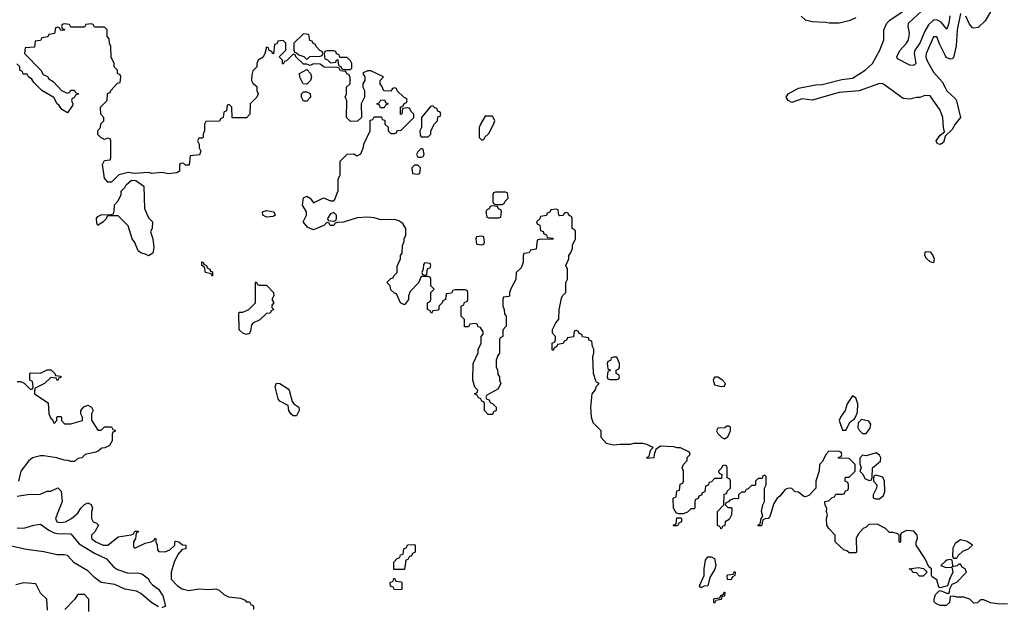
# Model space of a CAD drawing. Header units: inches. Extents: x 2710751 to 2829008, y 857003 to 965602.
# Tile 114 of 256: x 2744506 to 2750351, y 882508 to 885990. Entities that reach past the tile are written whole.
import ezdxf

# ---------------------------------------------------------------- set-up
doc = ezdxf.new("R2010")
doc.units = ezdxf.units.IN
doc.header["$MEASUREMENT"] = 0
doc.layers.add('C7848', color=7, linetype='Continuous')
doc.layers.add('C7858', color=7, linetype='Continuous')

msp = doc.modelspace()

# ---------------------------------------------------------------- linework, layer by layer
at = {"layer": 'C7848', "color": 2}
for points, elevation in [([(2750000, 885296.9), (2749990, 885261.2), (2749970, 885249), (2749954, 885254), (2749947.3, 885270), (2749970, 885304.7), (2749995.3, 885324.7), (2749989.4, 885349.4), (2749985.6, 885410), (2749970, 885452.7), (2749910, 885539), (2749879.6, 885540.4), (2749850, 885528.7), (2749830, 885528.7), (2749790, 885519), (2749750, 885522), (2749642, 885602), (2749629.3, 885609.3), (2749610, 885611.8), (2749490, 885567.3), (2749370, 885557.6), (2749210, 885513.2), (2749150, 885519.3), (2749090, 885499.3), (2749068, 885510), (2749055.3, 885530), (2749068, 885550), (2749130, 885584), (2749230, 885603), (2749270, 885606), (2749385.8, 885634.2), (2749450, 885643.8), (2749525.2, 885690), (2749569.3, 885730), (2749612.7, 885810), (2749635.3, 885870), (2749635.3, 885930), (2749654, 885970), (2749672.1, 885987.9), (2749793.2, 886070)], 10), ([(2750000, 885945.9), (2749975.3, 885975.3), (2749950, 885989.7), (2749930, 885986.3), (2749901, 885959), (2749878.7, 885921.3), (2749850.3, 885850), (2749819.5, 885810), (2749815.3, 885790), (2749826, 885730), (2749818.5, 885721.5), (2749810, 885717.2), (2749790, 885719.3), (2749717.2, 885757.2), (2749712.7, 885770), (2749730, 885806.8), (2749769.6, 885850), (2749781.6, 885870), (2749787.6, 885910), (2749780.7, 885950), (2749782.9, 885970), (2749860.3, 886039.7)], 6), ([(2750000, 882626.2), (2749970, 882618), (2749962, 882622), (2749950, 882666), (2749922, 882682), (2749918, 882690), (2749918, 882730), (2749902, 882742), (2749881.2, 882790), (2749828, 882870), (2749828, 882890), (2749835.3, 882910), (2749834, 882930), (2749813.6, 882953.6), (2749770, 882958), (2749738, 882942), (2749734, 882930), (2749734, 882890), (2749730, 882886), (2749726, 882890), (2749726, 882930), (2749718, 882938), (2749690, 882946), (2749670, 882946), (2749646, 882970), (2749596.4, 882996.4), (2749546, 882994), (2749530, 882978), (2749514, 882970), (2749483.6, 882936.4), (2749472, 882910), (2749474, 882830), (2749470, 882826), (2749430, 882826), (2749416.4, 882836.4), (2749400.4, 882840.4), (2749346, 882890), (2749346, 882930), (2749308.9, 882968.9), (2749298, 882990), (2749295.3, 883030), (2749302, 883050), (2749295.3, 883070), (2749298, 883090), (2749288.4, 883108.4), (2749286, 883130), (2749310, 883134), (2749330, 883154), (2749342, 883158), (2749350, 883174), (2749390, 883174), (2749402, 883178), (2749407.3, 883192.7), (2749422, 883198), (2749426, 883210), (2749426, 883230), (2749422, 883242), (2749406, 883250), (2749406, 883270), (2749410, 883274), (2749430, 883274), (2749466, 883310), (2749466, 883350), (2749430, 883386), (2749367.3, 883387.3), (2749367.3, 883392.7), (2749382, 883398), (2749386, 883410), (2749382, 883422), (2749370, 883426), (2749310, 883428), (2749292, 883410), (2749272, 883368), (2749254, 883350), (2749252, 883312), (2749231.3, 883250), (2749232, 883210), (2749190, 883166), (2749170, 883158), (2749160.4, 883160.4), (2749130, 883186), (2749110, 883188), (2749090, 883208), (2749070, 883208.7), (2749050, 883202), (2749018, 883162), (2749002, 883150), (2748982, 883118), (2748959.8, 883040.2), (2748950, 883028.7), (2748932, 883028), (2748918, 883022), (2748910, 882986), (2748890, 882986), (2748888, 882990), (2748902, 882998), (2748908, 883030), (2748918, 883042), (2748908.7, 883070), (2748918, 883110), (2748928, 883130), (2748928, 883210), (2748938, 883230), (2748938, 883278), (2748930, 883286), (2748918, 883282), (2748912.7, 883267.3), (2748890, 883266), (2748874, 883250), (2748874, 883230), (2748870, 883226), (2748850, 883226), (2748830, 883206), (2748818, 883202), (2748810, 883186), (2748790, 883186), (2748774, 883170), (2748774, 883150), (2748770, 883146), (2748750, 883148), (2748722, 883138), (2748712.7, 883127.3), (2748698, 883122), (2748694, 883110), (2748710, 883094), (2748730, 883094), (2748734, 883090), (2748732, 883050), (2748716.9, 883023.1), (2748694, 883010), (2748691.6, 882988.4), (2748678, 882982), (2748670, 882966), (2748662, 882982), (2748648.4, 882988.4), (2748648.4, 883071.6), (2748686, 883110), (2748687.3, 883172.7), (2748702, 883178), (2748707.3, 883192.7), (2748726, 883210), (2748726, 883250), (2748722, 883262), (2748706, 883270), (2748706, 883330), (2748702, 883342), (2748690, 883346), (2748678, 883342), (2748672.7, 883327.3), (2748654, 883310), (2748658, 883298), (2748674, 883290), (2748672.7, 883267.3), (2748630, 883266), (2748612.7, 883247.3), (2748598, 883242), (2748592.7, 883227.3), (2748578, 883222), (2748572.7, 883187.3), (2748558, 883182), (2748552.7, 883167.3), (2748538, 883162), (2748532.7, 883147.3), (2748518, 883142), (2748514, 883130), (2748514, 883090), (2748510, 883086), (2748490, 883086), (2748470, 883066), (2748443.6, 883056.4), (2748416.4, 883056.4), (2748402, 883062), (2748388, 883090), (2748386, 883150), (2748402, 883158), (2748407.3, 883192.7), (2748422, 883198), (2748427.3, 883232.7), (2748442, 883238), (2748446, 883250), (2748446, 883310), (2748438, 883330), (2748446, 883350), (2748467.3, 883372.7), (2748468.4, 883391.6), (2748486, 883410), (2748482, 883422), (2748428.4, 883448.4), (2748408.9, 883448.9), (2748390, 883455.3), (2748310, 883458), (2748282, 883438), (2748272, 883410), (2748271.1, 883388.9), (2748230, 883386), (2748230, 883394), (2748242, 883398), (2748250, 883434), (2748266, 883450), (2748229.1, 883469.1), (2748205.4, 883474.6), (2748150, 883475.3), (2748130, 883469.2), (2748070, 883469.2), (2748030, 883463.7), (2747990, 883475.3), (2747958, 883510), (2747958, 883550), (2747910, 883598), (2747901.2, 883630), (2747896, 883690), (2747904, 883770), (2747922, 883790), (2747930, 883814), (2747946, 883830), (2747930, 883838), (2747925.6, 883845.6), (2747912.7, 883890), (2747908, 883990), (2747914, 884010), (2747914, 884034), (2747906, 884050), (2747902, 884082), (2747887.3, 884087.3), (2747882, 884102), (2747847.3, 884107.3), (2747842, 884122), (2747827.3, 884127.3), (2747822, 884142), (2747810, 884146), (2747798, 884142), (2747792.7, 884107.3), (2747758, 884102), (2747752.7, 884087.3), (2747738, 884082), (2747732.7, 884067.3), (2747698, 884062), (2747692.7, 884047.3), (2747678, 884042), (2747672.7, 884027.3), (2747666, 884030), (2747666, 884070), (2747682, 884078), (2747686, 884090), (2747686, 884110), (2747668.4, 884128.4), (2747668.9, 884151.1), (2747688.4, 884191.6), (2747707.3, 884212.7), (2747708.4, 884268.4), (2747723.1, 884336.9), (2747728.9, 884351.1), (2747748, 884370), (2747748, 884430), (2747758, 884450), (2747758, 884510), (2747748, 884530), (2747766, 884570), (2747766, 884590), (2747776.4, 884603.6), (2747787.3, 884632.7), (2747788, 884652), (2747806, 884690), (2747806, 884730), (2747802, 884742), (2747786, 884750), (2747786, 884810), (2747782, 884822), (2747767.3, 884827.3), (2747762, 884842), (2747750, 884846), (2747738, 884842), (2747732.7, 884827.3), (2747710, 884826), (2747706, 884830), (2747702, 884862), (2747690, 884866), (2747658, 884862), (2747652.7, 884847.3), (2747638, 884842), (2747632.7, 884827.3), (2747598, 884822), (2747592.7, 884807.3), (2747574, 884790), (2747578, 884778), (2747594, 884770), (2747598, 884738), (2747612.7, 884732.7), (2747618, 884718), (2747632.7, 884712.7), (2747638, 884698), (2747670, 884694), (2747672.7, 884687.3), (2747590, 884686), (2747578, 884682), (2747572.7, 884627.3), (2747538, 884622), (2747530, 884606), (2747498, 884602), (2747494, 884590), (2747494, 884550), (2747482, 884518), (2747454, 884490), (2747452, 884448), (2747423.6, 884396.4), (2747414, 884370), (2747414, 884350), (2747410, 884346), (2747378, 884342), (2747374, 884330), (2747374, 884290), (2747382, 884270), (2747383.6, 884243.6), (2747394, 884230), (2747394, 884170), (2747374, 884150), (2747374, 884110), (2747358, 884102), (2747354, 884090), (2747354, 884010), (2747343.6, 883996.4), (2747334, 883970), (2747334, 883930), (2747342, 883910), (2747343.6, 883883.6), (2747354, 883870), (2747354, 883850), (2747362, 883830), (2747343.6, 883796.4), (2747278, 883762), (2747274, 883750), (2747278, 883738), (2747292.7, 883732.7), (2747298, 883718), (2747312.7, 883712.7), (2747334, 883690), (2747334, 883670), (2747318, 883662), (2747312.7, 883647.3), (2747287.3, 883647.3), (2747266, 883670), (2747266, 883710), (2747262, 883722), (2747250, 883726), (2747242, 883742), (2747230, 883746), (2747222, 883762), (2747206, 883770), (2747222, 883778), (2747226, 883790), (2747208.4, 883808.4), (2747195.3, 883850), (2747198, 883950), (2747227.3, 884012.7), (2747228.4, 884031.6), (2747246, 884070), (2747246, 884110), (2747256.4, 884123.6), (2747256.4, 884136.4), (2747242, 884162), (2747227.3, 884167.3), (2747222, 884182), (2747210, 884186), (2747178, 884182), (2747170, 884166), (2747147.3, 884167.3), (2747146, 884210), (2747126, 884230), (2747126, 884290), (2747142, 884298), (2747147.3, 884312.7), (2747162, 884318), (2747166, 884330), (2747166, 884370), (2747162, 884382), (2747150, 884386), (2747090, 884386), (2747078, 884382), (2747070, 884366), (2747038, 884362), (2747034, 884330), (2747018, 884322), (2747014, 884310), (2746994, 884290), (2746994, 884270), (2746990, 884266), (2746958, 884262), (2746950, 884246), (2746942, 884262), (2746926, 884270), (2746926, 884310), (2746942, 884318), (2746946, 884330), (2746946, 884370), (2746966, 884390), (2746946, 884410), (2746946, 884450), (2746942, 884462), (2746930, 884466), (2746890, 884466), (2746872.7, 884427.3), (2746823.6, 884376.4), (2746814, 884350), (2746814, 884330), (2746790, 884298), (2746766, 884310), (2746742, 884362), (2746730, 884366), (2746710, 884386), (2746706, 884410), (2746686, 884430), (2746710, 884454), (2746722, 884458), (2746726, 884470), (2746746, 884490), (2746747.3, 884527.3), (2746766, 884570), (2746766, 884590), (2746776.4, 884603.6), (2746778, 884650), (2746787.3, 884672.7), (2746788.4, 884691.6), (2746798, 884710), (2746798, 884750), (2746780.2, 884780.2), (2746756.5, 884796.5), (2746730, 884804), (2746650, 884802), (2746610, 884814), (2746570, 884817.2), (2746510, 884814), (2746427.3, 884787.3), (2746390, 884786), (2746378, 884782), (2746370, 884768), (2746348.4, 884768.4), (2746342, 884782), (2746330, 884786), (2746311.6, 884768.4), (2746250, 884742), (2746216.4, 884756.4), (2746188, 884790), (2746208, 884830), (2746208, 884850), (2746184, 884890), (2746190, 884932), (2746210, 884942), (2746231.1, 884931.1), (2746250, 884902), (2746310, 884932), (2746350, 884914), (2746370, 884914), (2746376.4, 884923.6), (2746396.4, 884976.4), (2746396.4, 885043.6), (2746408, 885070), (2746408, 885150), (2746450, 885192), (2746490, 885194), (2746510, 885182), (2746530, 885194), (2746547.3, 885232.7), (2746548.4, 885251.6), (2746586, 885330), (2746587.3, 885392.7), (2746602, 885398), (2746610, 885414), (2746652.7, 885412.7), (2746658, 885398), (2746672.7, 885392.7), (2746674, 885370), (2746692.7, 885352.7), (2746694, 885330), (2746710, 885314), (2746730, 885314), (2746742, 885318), (2746747.3, 885332.7), (2746770, 885334), (2746846, 885410), (2746846, 885430), (2746827.3, 885447.3), (2746822, 885462), (2746810, 885466), (2746778, 885462), (2746774, 885430), (2746767.3, 885427.3), (2746766, 885470), (2746782, 885478), (2746787.3, 885492.7), (2746802, 885498), (2746806, 885510), (2746802, 885522), (2746787.3, 885527.3), (2746747.3, 885567.3), (2746742, 885582), (2746730, 885586), (2746718, 885582), (2746710, 885566), (2746667.3, 885567.3), (2746656.4, 885596.4), (2746646, 885610), (2746646, 885630), (2746666, 885650), (2746590, 885686), (2746570, 885686), (2746544.7, 885675.3), (2746542, 885670), (2746554, 885650), (2746554, 885630), (2746542, 885610), (2746542, 885590), (2746552, 885570), (2746552, 885530), (2746532, 885490), (2746534, 885410), (2746511.6, 885388.4), (2746470, 885386), (2746446, 885410), (2746448, 885510), (2746438, 885530), (2746446, 885550), (2746446, 885590), (2746468, 885610), (2746467.3, 885647.3), (2746462, 885662), (2746448, 885668), (2746442, 885682), (2746410, 885686), (2746402, 885702), (2746390, 885706), (2746312.7, 885707.3), (2746290, 885726), (2746250, 885728), (2746230, 885718), (2746210, 885726), (2746190, 885726), (2746146, 885770), (2746142, 885782), (2746130, 885786), (2746090, 885746), (2746078, 885742), (2746070, 885726), (2746066, 885730), (2746066, 885750), (2746046, 885770), (2746086, 885810), (2746086, 885850), (2746070, 885866), (2746038, 885862), (2746032.7, 885847.3), (2746018, 885842), (2746012.7, 885787.3), (2746006, 885790), (2746002, 885802), (2745987.3, 885807.3), (2745982, 885822), (2745970, 885826), (2745962, 885790), (2745951.6, 885768.4), (2745922, 885750), (2745914, 885730), (2745914, 885710), (2745890, 885686), (2745883.6, 885663.6), (2745882, 885630), (2745890, 885614), (2745912.7, 885592.7), (2745914, 885570), (2745922, 885550), (2745914, 885530), (2745874, 885490), (2745871.6, 885428.4), (2745852.7, 885407.3), (2745767.3, 885407.3), (2745766, 885470), (2745750, 885486), (2745738, 885482), (2745734, 885450), (2745718, 885442), (2745714, 885410), (2745698, 885402), (2745692.7, 885387.3), (2745610, 885386), (2745602, 885370), (2745602, 885330), (2745594, 885310), (2745594, 885290), (2745590, 885286), (2745570, 885286), (2745562, 885270), (2745572, 885252), (2745572, 885230), (2745582, 885210), (2745572.7, 885187.3), (2745518, 885182), (2745512.7, 885127.3), (2745490, 885126), (2745478, 885138), (2745463.6, 885136.4), (2745454, 885130), (2745454, 885090), (2745439.6, 885080.4), (2745390, 885075.3), (2745350, 885082), (2745290, 885078), (2745270, 885082), (2745190, 885078), (2745150, 885082), (2745094, 885070), (2745050, 885026), (2745030, 885026), (2745008.7, 885048.7), (2744998, 885130), (2745010, 885154), (2745042, 885158), (2745046, 885170), (2745046, 885270), (2745042, 885282), (2745030, 885286), (2745010, 885278), (2744990, 885288), (2744969.3, 885309.3), (2744968.7, 885331.3), (2744986, 885350), (2744987.3, 885372.7), (2745006, 885390), (2745006, 885410), (2744988.4, 885428.4), (2744986, 885470), (2745026, 885510), (2745027.3, 885552.7), (2745042, 885558), (2745046, 885570), (2745087.3, 885612.7), (2745102, 885618), (2745106, 885650), (2745102, 885662), (2745086, 885670), (2745086, 885690), (2745066, 885710), (2745066, 885730), (2745048.4, 885768.4), (2745046, 885830), (2745038, 885850), (2745036.4, 885876.4), (2745026, 885890), (2745026, 885930), (2745010, 885946), (2744950, 885946), (2744942, 885962), (2744930, 885966), (2744898, 885962), (2744890, 885946), (2744810, 885946), (2744802, 885962), (2744770, 885966), (2744758, 885962), (2744754, 885950), (2744758, 885938), (2744772.7, 885932.7), (2744772.7, 885927.3), (2744750, 885926), (2744742, 885942), (2744730, 885946), (2744718, 885942), (2744712.7, 885907.3), (2744678, 885902), (2744672.7, 885887.3), (2744638, 885882), (2744630, 885866), (2744598, 885862), (2744592.7, 885827.3), (2744538, 885822), (2744534, 885790), (2744631.1, 885691.1), (2744645.4, 885665.4), (2744670, 885652), (2744679.6, 885639.6), (2744703.6, 885623.6), (2744754, 885570), (2744790, 885554), (2744802, 885558), (2744808.4, 885571.6), (2744830, 885572), (2744838, 885558), (2744854, 885550), (2744838, 885542), (2744830, 885526), (2744818, 885522), (2744814, 885510), (2744822, 885490), (2744819.6, 885480.4), (2744790, 885438), (2744756.4, 885456.4), (2744740.4, 885480.4), (2744728, 885490), (2744708.4, 885528.4), (2744638, 885570), (2744590, 885618), (2744577.2, 885637.2), (2744558, 885650), (2744550, 885666), (2744527.3, 885667.3), (2744522, 885682), (2744506, 885690), (2744506, 885710), (2744488.4, 885728.4)], 14), ([(2749470, 886001.2), (2749430, 885984), (2749370, 885968.7), (2749311.1, 885968.9), (2749290, 885974), (2749210, 885978), (2749170, 885988), (2749146, 886010)], 10), ([(2750000, 885778.9), (2749966.2, 885846.2), (2749950, 885888.7), (2749930, 885888.7), (2749887.7, 885790), (2749885.5, 885770), (2749890.7, 885750), (2749930, 885679.1), (2749982, 885622), (2750000, 885586.9)], 10), ([(2744490, 883842), (2744510, 883842), (2744532.7, 883832.7), (2744570, 883794), (2744582, 883798), (2744586, 883810), (2744582, 883842), (2744566, 883850), (2744566, 883890), (2744570, 883894), (2744630, 883892), (2744668.4, 883911.6), (2744690, 883912), (2744714, 883890), (2744718, 883878), (2744750, 883874), (2744750, 883866), (2744738, 883862), (2744730, 883846), (2744722, 883862), (2744690, 883866), (2744654, 883830), (2744598, 883802), (2744594, 883790), (2744594, 883770), (2744675.3, 883715.3), (2744678, 883650), (2744690, 883622), (2744698, 883618), (2744710, 883594), (2744726, 883610), (2744726, 883630), (2744730, 883634), (2744750, 883634), (2744754, 883630), (2744754, 883610), (2744772, 883592), (2744810, 883591.3), (2744878, 883610), (2744878, 883630), (2744868.7, 883650), (2744868.9, 883671.1), (2744887.3, 883692.7), (2744910, 883702), (2744932, 883690), (2744942, 883670), (2744932, 883650), (2744932.7, 883612.7), (2744970, 883554), (2744990, 883554), (2745010, 883574), (2745050, 883574), (2745058, 883558), (2745072.7, 883552.7), (2745070, 883546), (2745058, 883542), (2745054, 883530), (2745054, 883490), (2745038, 883462), (2745011.6, 883448.4), (2744992.7, 883447.3), (2744974, 883430), (2744956.9, 883423.1), (2744894, 883410), (2744874, 883390), (2744850, 883386), (2744831.6, 883368.4), (2744810, 883368), (2744794, 883374), (2744770, 883375.3), (2744726, 883390), (2744650, 883401.2), (2744630, 883401.2), (2744582, 883390), (2744558, 883370), (2744512, 883310), (2744498, 883250)], 14), ([(2744490, 883161), (2744551.6, 883171.6), (2744627.3, 883172.7), (2744668.9, 883191.1), (2744690, 883192), (2744731.6, 883211.6), (2744751.1, 883191.1), (2744758, 883130), (2744718.8, 883030), (2744726, 883010), (2744750, 883004.9), (2744778, 883010), (2744814, 883030), (2744850, 883061), (2744869.4, 883090.6), (2744890, 883112), (2744910, 883122), (2744930, 883112), (2744938, 883090), (2744931.6, 883068.4), (2744932, 883030), (2744942, 883010), (2744962, 883002), (2744974, 882990), (2744950.9, 882949.1), (2744932, 882930), (2744932, 882910), (2744958, 882890), (2745002, 882870), (2745030, 882871), (2745090, 882921), (2745168, 882932), (2745182, 882938), (2745190, 882954), (2745210, 882954), (2745212, 882950), (2745198, 882942), (2745194, 882910), (2745182, 882890), (2745182, 882862), (2745190, 882854), (2745250, 882882), (2745286, 882890), (2745302, 882898), (2745310, 882912), (2745314, 882910), (2745314, 882890), (2745322, 882870), (2745323.6, 882843.6), (2745332.7, 882832.7), (2745370, 882832), (2745396.4, 882843.6), (2745426, 882870), (2745426, 882890), (2745430, 882894), (2745451.3, 882891.3), (2745472.7, 882872.7), (2745491.6, 882871.6), (2745491.1, 882848.9), (2745470, 882846), (2745443.6, 882816.4), (2745422, 882770), (2745404.7, 882710), (2745404.7, 882670), (2745442, 882630), (2745470, 882611.3), (2745510, 882601), (2745570, 882611), (2745630, 882607.3), (2745670.9, 882610.9), (2745690, 882604.7), (2745718, 882578), (2745744.5, 882564.5), (2745816.9, 882556.9), (2745843.6, 882543.6), (2745850, 882534), (2745870, 882534), (2745878, 882518), (2745894, 882510), (2745894, 882490)], 14), ([(2744490, 882974.6), (2744530, 882971.8), (2744590.5, 882990.5), (2744630, 882994.9), (2744679.4, 882959.4), (2744710, 882944.9), (2744730, 882939.5), (2744810, 882939.1), (2744859.4, 882879.4), (2744950, 882824.4), (2745021, 882790), (2745061.7, 882741.7), (2745085.7, 882725.7), (2745150, 882704.9), (2745206.4, 882706.4), (2745230, 882701), (2745270, 882671), (2745276, 882656), (2745294.8, 882634.8), (2745330.6, 882610), (2745354.8, 882570), (2745371, 882509), (2745350, 882498)], 10), ([(2745330, 882505.2), (2745290, 882529.4), (2745224.1, 882584.1), (2745198.6, 882598.6), (2745129.5, 882609.5), (2745070, 882637.2), (2744990, 882649.4), (2744950, 882678), (2744910, 882718), (2744830, 882766), (2744790, 882809), (2744770, 882813.2), (2744727.3, 882812.7), (2744650, 882831.6), (2744545.6, 882845.6), (2744410, 882875.3)], 10), ([(2750000, 882773.1), (2749974, 882750), (2750000, 882741.3)], 14), ([(2744670, 882486), (2744666, 882550), (2744630, 882586), (2744602, 882642), (2744530, 882648), (2744483.6, 882636.4)], 14), ([(2744916.4, 882476.4), (2744915.3, 882550), (2744890, 882578), (2744850, 882578), (2744831.3, 882548.7), (2744774, 882490)], 14), ([(2750000, 882513.5), (2749970, 882513.2), (2749944, 882524), (2749935.3, 882535.3), (2749934, 882550), (2749942.7, 882577.3), (2749962, 882598), (2749970, 882602), (2750000, 882590.1)], 14)]:
    msp.add_lwpolyline(points, dxfattribs=dict(at, elevation=elevation))
for points, elevation in [([(2746190, 885906), (2746134, 885850), (2746134, 885810), (2746138, 885798), (2746150, 885794), (2746162, 885782), (2746191.6, 885771.6), (2746210, 885754), (2746228.4, 885771.6), (2746290, 885774), (2746302, 885778), (2746306, 885790), (2746302, 885802), (2746287.3, 885807.3), (2746266, 885830), (2746262, 885842), (2746246, 885850), (2746242, 885862), (2746227.3, 885867.3), (2746222, 885902)], 14), ([(2746370, 885806), (2746330, 885806), (2746318, 885802), (2746314, 885790), (2746318, 885758), (2746332.7, 885752.7), (2746350, 885734), (2746382, 885738), (2746387.3, 885752.7), (2746394, 885754), (2746398, 885718), (2746412.7, 885712.7), (2746418, 885698), (2746430, 885694), (2746470, 885694), (2746478, 885702), (2746478, 885730), (2746470, 885746), (2746450, 885766), (2746406, 885766), (2746402, 885782), (2746387.3, 885787.3), (2746382, 885802)], 14), ([(2746210, 885608), (2746188.7, 885608.7), (2746168.4, 885648.4), (2746166, 885670), (2746210, 885694), (2746231.6, 885671.6), (2746238, 885650), (2746231.6, 885628.4)], 14), ([(2746190, 885506), (2746178, 885530), (2746178, 885550), (2746190, 885562), (2746210, 885562), (2746231, 885551), (2746232, 885530), (2746210, 885506)], 14), ([(2746670, 885466), (2746647.3, 885467.3), (2746642, 885482), (2746626, 885490), (2746642, 885498), (2746650, 885514), (2746672.7, 885512.7), (2746678, 885498), (2746694, 885490), (2746678, 885482)], 14), ([(2746958, 885478), (2746945.4, 885474.6), (2746892, 885410), (2746892, 885350), (2746882, 885330), (2746883.6, 885303.6), (2746890, 885294), (2746930, 885294), (2746946, 885310), (2746946, 885330), (2746968.4, 885371.6), (2746986, 885390), (2746987.3, 885412.7), (2747002, 885418), (2747006, 885430), (2747002, 885442), (2746987.3, 885447.3), (2746982, 885462), (2746970, 885466)], 14), ([(2747310, 885418), (2747270, 885418), (2747242, 885370), (2747234, 885350), (2747234, 885290), (2747250, 885274), (2747262, 885278), (2747267.3, 885292.7), (2747290, 885314), (2747316.4, 885363.6), (2747326, 885390), (2747315.3, 885415.3)], 14), ([(2746890, 885226), (2746870, 885206), (2746862, 885190), (2746870, 885174), (2746890, 885174), (2746902, 885178), (2746906, 885190), (2746902, 885222)], 14), ([(2746870, 885126), (2746850, 885126), (2746834, 885110), (2746838, 885078), (2746870, 885074), (2746882, 885078), (2746886, 885110)], 14), ([(2745270, 884588.7), (2745257.2, 884597.2), (2745225.6, 884605.6), (2745210, 884618), (2745190, 884668), (2745174, 884690), (2745150, 884766), (2745090, 884826), (2745030, 884826), (2745022, 884818), (2745022, 884810), (2745002, 884790), (2744970, 884768.7), (2744963.1, 884783.1), (2744962, 884810), (2744970, 884822), (2744990, 884832), (2745047.3, 884832.7), (2745062, 884838), (2745067.3, 884852.7), (2745068.4, 884891.6), (2745090, 884914), (2745107.3, 884952.7), (2745108.4, 884971.6), (2745130, 884994), (2745138, 885010), (2745170, 885038), (2745195.3, 885035.3), (2745242, 885002), (2745246, 884870), (2745270, 884814), (2745294, 884790), (2745292.7, 884752.7), (2745282, 884730), (2745296, 884690), (2745302, 884638), (2745296, 884604)], 14), ([(2747390, 884966), (2747330, 884966), (2747318, 884962), (2747314, 884950), (2747314, 884910), (2747318, 884898), (2747330, 884894), (2747370, 884894), (2747382, 884898), (2747387.3, 884912.7), (2747406, 884930), (2747402, 884962)], 14), ([(2745970, 884818), (2745949.1, 884829.1), (2745948, 884850), (2745970, 884858), (2746014, 884850), (2746022, 884830), (2746010, 884822)], 14), ([(2747310, 884886), (2747298, 884882), (2747292.7, 884867.3), (2747278, 884862), (2747274, 884850), (2747278, 884818), (2747290, 884814), (2747350, 884814), (2747362, 884818), (2747366, 884850), (2747362, 884862), (2747347.3, 884867.3), (2747342, 884882)], 14), ([(2746370, 884846), (2746350, 884838), (2746334, 884810), (2746338, 884798), (2746370, 884794), (2746382, 884798), (2746386, 884810), (2746386, 884830)], 14), ([(2747250, 884706), (2747218, 884702), (2747214, 884690), (2747218, 884658), (2747250, 884654), (2747262, 884658), (2747266, 884670), (2747262, 884702)], 14), ([(2749930, 884546), (2749910, 884552.7), (2749890, 884573.2), (2749879.5, 884590), (2749881.2, 884610), (2749886.2, 884613.8), (2749910, 884612.7), (2749927.3, 884590), (2749934.9, 884570)], 10), ([(2745650, 884468), (2745642, 884482), (2745608, 884490), (2745602, 884522), (2745588, 884530), (2745587.3, 884552.7), (2745594, 884550), (2745598, 884538), (2745614, 884530), (2745618, 884518), (2745634, 884510), (2745638, 884498), (2745650, 884494)], 14), ([(2746910, 884546), (2746903.6, 884536.4), (2746902, 884510), (2746894, 884490), (2746898, 884478), (2746910, 884474), (2746922, 884478), (2746927.3, 884512.7), (2746942, 884518), (2746946, 884530), (2746942, 884542)], 14), ([(2745930, 884414), (2745970, 884414), (2746011.6, 884371.6), (2746014, 884350), (2746002, 884330), (2746014, 884310), (2746003.6, 884296.4), (2746002, 884282), (2746014, 884270), (2745998, 884262), (2745992.7, 884247.3), (2745970, 884246), (2745930.9, 884209.1), (2745890, 884188), (2745881, 884179), (2745876.9, 884143.1), (2745870, 884128), (2745850, 884122), (2745830, 884128.7), (2745808, 884150), (2745806, 884250), (2745810, 884254), (2745830, 884254), (2745866, 884270), (2745906, 884310), (2745906, 884430), (2745910, 884434), (2745918, 884418)], 14), ([(2748050, 883986), (2748030, 883986), (2748018, 883982), (2748012.7, 883967.3), (2747998, 883962), (2747994, 883950), (2747998, 883918), (2748014, 883910), (2747998, 883902), (2747994, 883870), (2747998, 883858), (2748010, 883854), (2748050, 883854), (2748062, 883858), (2748066, 883870), (2748062, 883882), (2748046, 883890), (2748046, 883910), (2748062, 883918), (2748066, 883930), (2748066, 883950)], 14), ([(2748650, 883868), (2748630, 883868), (2748622.8, 883850), (2748630, 883822), (2748670, 883812), (2748690, 883814), (2748695.3, 883830), (2748678, 883850)], 14), ([(2746150, 883638), (2746130, 883639), (2746115.3, 883650), (2746102.7, 883670), (2746100.4, 883700.4), (2746050, 883726), (2746039.6, 883739.6), (2746022.7, 883810), (2746030, 883832), (2746050, 883831.3), (2746098.8, 883798.8), (2746104.7, 883790), (2746123.6, 883723.6), (2746134, 883710), (2746162, 883690), (2746164.7, 883670)], 14), ([(2749450, 883758), (2749418.8, 883710), (2749406, 883670), (2749378, 883630), (2749371.3, 883610), (2749390, 883554), (2749410, 883554), (2749436.4, 883603.6), (2749460.4, 883619.6), (2749468, 883630), (2749480.4, 883659.6), (2749482, 883710), (2749470, 883746)], 14), ([(2748716.4, 883576.4), (2748703.6, 883576.4), (2748692, 883568), (2748650, 883566), (2748642, 883550), (2748650, 883534), (2748674, 883510), (2748690, 883502), (2748710, 883514), (2748726, 883550), (2748726, 883570)], 14), ([(2749503.6, 883616.4), (2749483.6, 883596.4), (2749482, 883570), (2749490, 883554), (2749510, 883534), (2749530, 883534), (2749555.3, 883564.7), (2749558, 883590), (2749547.3, 883607.3)], 14), ([(2749590, 883418), (2749530, 883402), (2749510, 883406), (2749492.7, 883387.3), (2749492.7, 883352.7), (2749502, 883330), (2749494, 883310), (2749510, 883294), (2749524.7, 883264.7), (2749550, 883254), (2749562, 883258), (2749567.3, 883272.7), (2749568, 883330), (2749615.3, 883370), (2749618, 883390), (2749610, 883406)], 14), ([(2749590, 883286), (2749578, 883282), (2749574, 883270), (2749574, 883250), (2749594, 883230), (2749592, 883210), (2749572, 883170), (2749572.7, 883152.7), (2749585.4, 883145.4), (2749610, 883146), (2749633.6, 883166.4), (2749642, 883190), (2749639, 883250), (2749630, 883275.3)], 14), ([(2748390, 882986), (2748386, 882990), (2748402, 882998), (2748407.3, 883032.7), (2748430, 883034), (2748434, 883030), (2748434, 883010), (2748418, 883002), (2748410, 882986)], 14), ([(2746790, 882726), (2746727.3, 882727.3), (2746726, 882770), (2746747.3, 882792.7), (2746762, 882798), (2746767.3, 882812.7), (2746782, 882818), (2746786, 882850), (2746802, 882858), (2746807.3, 882872.7), (2746850, 882874), (2746854, 882870), (2746854, 882830), (2746838, 882822), (2746832.7, 882807.3), (2746818, 882802), (2746810, 882786), (2746798, 882782)], 14), ([(2748550, 882618), (2748542, 882630), (2748568.7, 882690), (2748568.7, 882730), (2748578, 882782), (2748590, 882802), (2748610, 882802), (2748631, 882791), (2748638, 882750), (2748632, 882728), (2748602, 882678), (2748590, 882628.7), (2748570, 882628)], 14), ([(2748730, 882666), (2748707.3, 882667.3), (2748706, 882690), (2748710, 882694), (2748742, 882698), (2748750, 882714), (2748754, 882710), (2748752, 882690), (2748738, 882682)], 14), ([(2749870, 882686), (2749847.3, 882687.3), (2749830, 882706), (2749808.4, 882708.4), (2749802, 882722), (2749786, 882730), (2749842, 882738), (2749872, 882732), (2749894, 882710)], 14), ([(2746730, 882606), (2746722, 882622), (2746707.3, 882627.3), (2746706, 882650), (2746722, 882658), (2746727.3, 882672.7), (2746732.7, 882672.7), (2746738, 882658), (2746770, 882654), (2746774, 882650), (2746774, 882610), (2746770, 882608)], 14), ([(2748630, 882526), (2748626, 882530), (2748626, 882550), (2748630, 882554), (2748662, 882558), (2748667.3, 882572.7), (2748682, 882578), (2748687.3, 882592.7), (2748692.7, 882592.7), (2748690, 882568), (2748674, 882566), (2748670, 882548), (2748638, 882542)], 14)]:
    msp.add_lwpolyline(points, close=True, dxfattribs=dict(at, elevation=elevation))
at = {"layer": 'C7858', "color": 2}
for points, elevation in [([(2750090, 886026), (2750070.8, 885930), (2750066, 885834), (2750050, 885766), (2750042, 885758), (2750030, 885755.3), (2750006.3, 885766.3), (2750000, 885778.9)], 10), ([(2750270, 886037.2), (2750237.6, 885982.4), (2750195.9, 885944.1), (2750170, 885939), (2750162, 885942), (2750143.7, 885963.7), (2750122, 886010)], 10), ([(2750026.7, 886013.3), (2750022, 885970), (2750010, 885934), (2750000, 885945.9)], 6), ([(2750000, 885586.9), (2750010, 885567.3), (2750060.7, 885520.7), (2750067.5, 885507.5), (2750090.7, 885410), (2750058.8, 885370), (2750042, 885338), (2750000.7, 885299.3), (2750000, 885296.9)], 10), ([(2750000, 882590.1), (2750016.4, 882583.6), (2750026, 882590), (2750028, 882612), (2750041.2, 882638.8), (2750070, 882652), (2750126, 882710), (2750118, 882730), (2750101.2, 882741.2), (2750090, 882758), (2750082, 882758), (2750071.6, 882748.4), (2750042, 882742), (2750046, 882750), (2750042, 882782), (2750030, 882786), (2750010, 882782), (2750000, 882773.1)], 14), ([(2750000, 882741.3), (2750010, 882738), (2750039.6, 882739.6), (2750046, 882710), (2750027.1, 882672.9), (2750014, 882630), (2750000, 882626.2)], 14), ([(2750370, 882521.2), (2750310, 882522), (2750268.4, 882528.4), (2750230, 882546), (2750210, 882546), (2750192, 882528), (2750170, 882526), (2750146, 882550), (2750134.6, 882554.6), (2750110, 882562), (2750070, 882562), (2750050, 882568), (2750030, 882566), (2750024.7, 882530), (2750006.4, 882513.6), (2750000, 882513.5)], 14)]:
    msp.add_lwpolyline(points, dxfattribs=dict(at, elevation=elevation))
at = {"layer": 'C7858', "color": 2, "elevation": 14}
msp.add_lwpolyline([(2750090, 882902), (2750059.8, 882880.2), (2750046, 882854), (2750043.6, 882803.6), (2750050, 882794), (2750070, 882794), (2750078, 882810), (2750104.1, 882835.9), (2750138, 882850), (2750162, 882870), (2750130, 882892.7)], close=True, dxfattribs=at)

doc.saveas('drawing.dxf')
